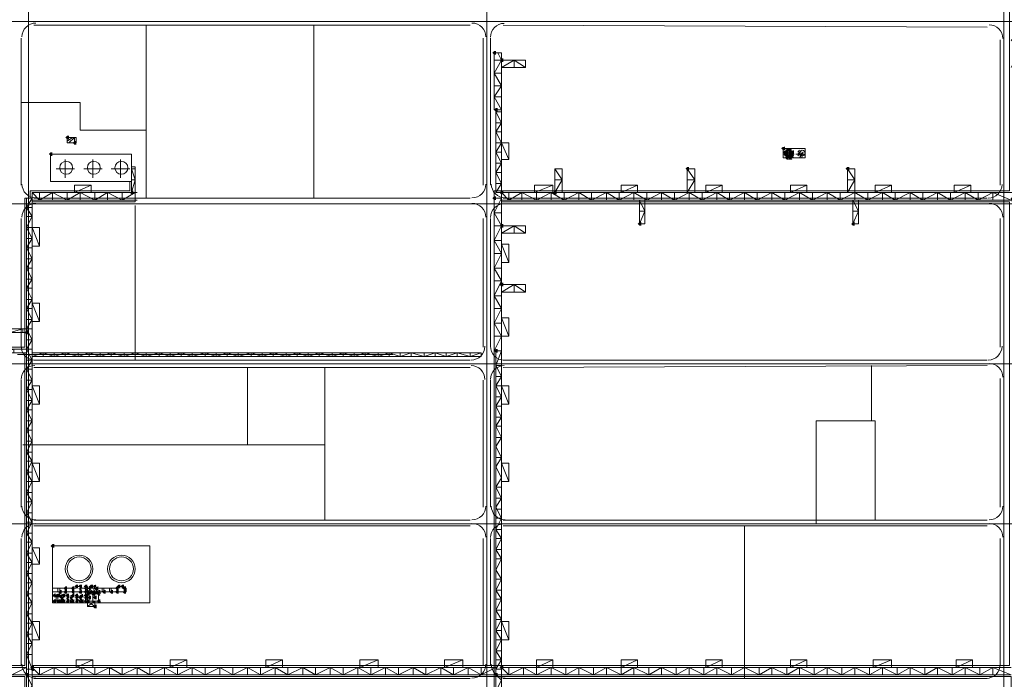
# Model space of a CAD drawing. Header units: millimetres. Extents: x -3176 to 162662, y -36434 to 57907.
# Tile 59 of 155: x 76101 to 81796, y 35957 to 39773. Entities that reach past the tile are written whole.
import ezdxf

# ---------------------------------------------------------------- set-up
doc = ezdxf.new("R2010")
doc.units = ezdxf.units.MM
doc.linetypes.add('1-Sheet - 32170-CIV-6170-DW-2035-015-01 - RZUTY$0$IMPORT-HIDDENX2 _6_', pattern=[238125000.0, 158750000.0, -79375000.0])
doc.layers.get('0').update_dxf_attribs({"lineweight": 5})
doc.layers.add('1-Sheet - 32170-CIV-6170-DW-2035-015-01 - RZUTY$0$CIV_KEYPLAN', color=8, linetype='Continuous', lineweight=0)
doc.layers.add('1-Sheet - 32170-CIV-6170-DW-2035-015-01 - RZUTY$0$PLAN ORIENTACYJNY _KEY PLAN__dwg _3_', color=8, linetype='Continuous', lineweight=0)

# ---------------------------------------------------------------- blocks, each defined once
blk = doc.blocks.new('1-Sheet - 32170-CIV-6170-DW-2035-015-01 - RZUTY$0$PLAN ORIENTACYJNY _KEY PLAN__dwg_A$Ccfc037ab-730732-A_KEY_PLAN')
at = {"layer": '1-Sheet - 32170-CIV-6170-DW-2035-015-01 - RZUTY$0$CIV_KEYPLAN'}
for points in [[(1672.47, 1418.53), (1672.47, 1420.65), (1671.4, 1420.65), (1670.34, 1419.59), (1671.4, 1418.53)], [(1675.66, 1414.27), (1676.72, 1414.27), (1676.72, 1416.4), (1675.66, 1416.4), (1674.6, 1415.33)], [(1672.47, 1385.53), (1673.53, 1385.53), (1673.53, 1387.66), (1672.47, 1387.66), (1671.4, 1386.59)], [(1425.53, 1369.56), (1425.53, 1371.69), (1424.47, 1371.69), (1423.4, 1370.63), (1424.47, 1369.56)], [(1428.72, 1366.37), (1429.79, 1366.37), (1429.79, 1368.5), (1428.72, 1368.5), (1427.66, 1367.44)], [(1415.95, 1359.98), (1415.95, 1362.11), (1414.89, 1362.11), (1413.82, 1361.05), (1414.89, 1359.98)], [(1838.51, 1363.18), (1839.57, 1363.18), (1839.57, 1365.31), (1838.14, 1364.94), (1837.44, 1364.24)], [(1839.04, 1361.58), (1840.11, 1362.11), (1840.64, 1362.11), (1840.64, 1363.18), (1839.04, 1362.65), (1838.51, 1362.11)], [(1839.57, 1359.98), (1840.64, 1361.05), (1840.11, 1362.11), (1839.04, 1361.58), (1838.51, 1361.05)], [(1841.7, 1363.18), (1841.7, 1364.24), (1840.11, 1363.71), (1839.57, 1363.18), (1841.17, 1363.18)], [(1840.11, 1359.45), (1841.17, 1359.98), (1841.7, 1359.98), (1841.17, 1361.05), (1840.28, 1360.69), (1839.57, 1359.98)], [(1841.7, 1361.05), (1841.17, 1363.18), (1840.64, 1363.18), (1840.64, 1361.05)], [(1842.77, 1362.11), (1842.77, 1364.24), (1841.7, 1364.24), (1841.7, 1362.11)], [(1843.83, 1361.05), (1843.3, 1362.11), (1841.7, 1362.11), (1843.3, 1361.05)], [(1842.77, 1362.11), (1843.83, 1362.11), (1843.3, 1364.24), (1842.77, 1364.24), (1842.77, 1363.18)], [(1843.83, 1359.98), (1844.89, 1359.98), (1844.36, 1361.05), (1843.3, 1360.52)], [(1843.83, 1361.05), (1844.89, 1361.05), (1844.89, 1363.18), (1843.83, 1363.18), (1843.83, 1362.11)], [(1841.7, 1357.86), (1841.17, 1359.98), (1840.11, 1359.45), (1839.57, 1358.92), (1840.64, 1357.86)], [(1843.83, 1358.92), (1843.12, 1360.34), (1843.3, 1360.52), (1842.41, 1360.69), (1841.7, 1359.98), (1843.3, 1358.92)], [(1842.77, 1357.86), (1843.83, 1357.86), (1843.3, 1358.92), (1841.7, 1358.92)], [(1843.83, 1358.92), (1844.89, 1358.92), (1844.36, 1359.98), (1842.77, 1359.98)], [(1784.23, 1351.47), (1784.23, 1353.6), (1783.16, 1353.6), (1782.1, 1352.53), (1783.16, 1351.47)], [(1875.76, 1351.47), (1876.83, 1351.47), (1876.83, 1353.6), (1875.76, 1353.6), (1874.7, 1352.53)], [(1462.78, 1337.63), (1462.78, 1339.76), (1461.72, 1339.76), (1460.66, 1338.7), (1461.72, 1337.63)], [(1676.72, 1337.63), (1676.72, 1339.76), (1675.66, 1339.76), (1674.6, 1338.7), (1675.66, 1337.63)], [(1707.59, 1337.63), (1707.59, 1339.76), (1706.53, 1339.76), (1705.46, 1338.7), (1706.53, 1337.63)], [(1672.47, 1334.44), (1672.47, 1336.57), (1671.4, 1336.57), (1670.34, 1335.5), (1671.4, 1334.44)], [(1755.49, 1319.54), (1756.55, 1319.54), (1756.55, 1321.67), (1755.49, 1321.67), (1754.42, 1320.6)], [(1880.02, 1319.54), (1880.02, 1321.67), (1878.95, 1321.67), (1877.89, 1320.6), (1878.95, 1319.54)], [(1675.66, 1318.47), (1676.72, 1318.47), (1676.72, 1320.6), (1675.66, 1320.6), (1674.6, 1319.54)], [(1676.72, 1284.41), (1676.72, 1286.54), (1675.66, 1286.54), (1674.6, 1285.48), (1675.66, 1284.41)], [(1401.05, 1256.74), (1402.12, 1256.74), (1402.12, 1258.87), (1401.05, 1258.87), (1399.99, 1257.8)], [(1672.47, 1246.1), (1673.53, 1246.1), (1673.53, 1248.23), (1672.47, 1248.23), (1671.4, 1247.16)], [(1415.95, 1133.27), (1417.02, 1133.27), (1417.02, 1135.4), (1415.95, 1135.4), (1414.89, 1134.34)], [(1423.4, 1108.79), (1424.47, 1108.79), (1424.47, 1110.92), (1423.4, 1110.92), (1422.34, 1109.86)], [(1427.66, 1108.79), (1428.72, 1108.79), (1428.72, 1110.92), (1427.66, 1110.92), (1426.6, 1109.86)], [(1430.85, 1109.86), (1430.85, 1111.99), (1429.79, 1111.99), (1428.72, 1110.92), (1429.79, 1109.86)], [(1432.98, 1109.86), (1432.98, 1111.99), (1431.92, 1111.99), (1430.85, 1110.92), (1432.45, 1109.86)], [(1435.11, 1109.86), (1436.18, 1109.86), (1436.18, 1111.99), (1435.11, 1111.99), (1434.05, 1110.92), (1434.58, 1110.39)], [(1438.3, 1108.79), (1437.95, 1110.21), (1437.24, 1110.92), (1436.53, 1109.5), (1437.77, 1108.79)], [(1439.37, 1109.86), (1439.37, 1111.99), (1438.3, 1111.99), (1437.24, 1110.92), (1438.3, 1109.86)], [(1440.43, 1109.86), (1441.5, 1110.92), (1440.97, 1111.99), (1440.08, 1111.63), (1439.37, 1110.92), (1439.9, 1110.39)], [(1442.03, 1108.79), (1442.56, 1108.79), (1442.56, 1110.92), (1441.14, 1110.57), (1440.79, 1109.5), (1441.5, 1108.79)], [(1454.27, 1108.79), (1454.21, 1110.92), (1453.21, 1110.92), (1452.14, 1109.86), (1453.21, 1108.79), (1454.21, 1108.79)], [(1454.27, 1109.86), (1455.33, 1109.86), (1455.33, 1111.99), (1454.21, 1111.93), (1453.21, 1110.92), (1454.27, 1110.92)], [(1456.4, 1109.86), (1457.46, 1110.92), (1457.46, 1111.99), (1456.4, 1111.99), (1455.33, 1110.92)], [(1458.53, 1108.79), (1458.53, 1110.92), (1457.46, 1110.92), (1456.4, 1109.86), (1457.46, 1108.79)], [(1418.08, 1104.53), (1417.02, 1105.6), (1418.08, 1106.66), (1417.02, 1106.66), (1415.95, 1105.6), (1417.02, 1104.53)], [(1418.08, 1104.53), (1419.15, 1104.53), (1419.15, 1106.66), (1417.55, 1106.13), (1417.37, 1105.24)], [(1420.21, 1104.53), (1420.21, 1106.66), (1419.15, 1106.66), (1419.15, 1104.53)], [(1421.27, 1106.66), (1421.27, 1108.79), (1420.21, 1108.79), (1419.5, 1107.37), (1420.21, 1106.66)], [(1420.74, 1105.07), (1422.34, 1106.66), (1420.74, 1106.13), (1420.21, 1105.6)], [(1421.81, 1103.47), (1422.34, 1103.47), (1422.34, 1104.53), (1420.92, 1105.24), (1420.21, 1104.53), (1421.27, 1103.47)], [(1422.34, 1104.53), (1423.4, 1104.53), (1423.4, 1106.66), (1422.34, 1106.66), (1421.27, 1105.6)], [(1424.47, 1106.66), (1424.47, 1108.79), (1423.4, 1108.79), (1422.34, 1107.73), (1423.4, 1106.66)], [(1424.47, 1104.53), (1425.53, 1104.53), (1425.53, 1106.66), (1424.47, 1106.66), (1423.4, 1105.6), (1424.11, 1104.89)], [(1427.66, 1103.47), (1427.31, 1104.89), (1426.6, 1105.6), (1425.89, 1104.18), (1426.6, 1103.47)], [(1428.72, 1106.66), (1428.72, 1108.79), (1427.66, 1108.79), (1426.6, 1107.73), (1427.87, 1106.66)], [(1428.72, 1104.53), (1428.72, 1106.66), (1427.66, 1106.66), (1426.6, 1105.6), (1427.87, 1104.53)], [(1429.79, 1104.53), (1430.85, 1104.53), (1430.85, 1106.66), (1429.79, 1106.66), (1428.72, 1105.6), (1429.26, 1105.07)], [(1432.98, 1108.79), (1432.45, 1109.86), (1430.85, 1109.86), (1431.92, 1108.79)], [(1432.98, 1103.47), (1432.63, 1104.89), (1431.92, 1105.6), (1430.85, 1104.53), (1431.92, 1103.47)], [(1431.92, 1106.66), (1432.98, 1106.66), (1432.98, 1108.79), (1431.56, 1108.44), (1431.21, 1107.37)], [(1432.98, 1104.53), (1434.05, 1104.53), (1433.51, 1106.66), (1432.45, 1106.13), (1431.92, 1105.6), (1432.63, 1104.89)], [(1435.11, 1108.79), (1436.18, 1108.79), (1435.64, 1109.86), (1434.05, 1109.86), (1434.76, 1109.15)], [(1435.11, 1106.66), (1435.47, 1107.37), (1435.11, 1107.73), (1436.18, 1108.79), (1435.11, 1108.79), (1434.05, 1107.73)], [(1435.64, 1104.53), (1436.18, 1104.53), (1435.82, 1105.95), (1435.11, 1106.66), (1434.05, 1105.6), (1435.11, 1104.53)], [(1436.18, 1105.6), (1437.24, 1105.6), (1436.71, 1106.66), (1435.11, 1106.66), (1435.82, 1105.95)], [(1436.18, 1106.66), (1437.24, 1106.66), (1437.24, 1108.79), (1435.64, 1108.26), (1435.47, 1107.37), (1435.64, 1107.2)], [(1438.3, 1103.47), (1438.3, 1105.6), (1436.71, 1105.07), (1436.53, 1104.18), (1437.24, 1103.47)], [(1438.3, 1106.66), (1438.84, 1107.2), (1438.66, 1108.08), (1439.37, 1108.79), (1437.77, 1108.26), (1437.59, 1107.37)], [(1439.9, 1106.66), (1440.43, 1106.66), (1440.43, 1108.79), (1438.84, 1108.26), (1438.3, 1107.73), (1439.37, 1106.66)], [(1439.37, 1105.6), (1440.43, 1105.6), (1439.9, 1106.66), (1438.3, 1106.66), (1439.01, 1105.95)], [(1441.5, 1108.79), (1439.9, 1110.39), (1439.37, 1109.86), (1440.97, 1108.79)], [(1440.43, 1108.79), (1439.9, 1109.32), (1439.37, 1108.79)], [(1440.43, 1103.47), (1441.5, 1103.47), (1441.5, 1105.6), (1439.9, 1105.07), (1439.37, 1104.53)], [(1442.56, 1106.66), (1442.56, 1108.79), (1440.97, 1108.26), (1440.79, 1107.37), (1441.5, 1106.66)], [(1443.09, 1105.6), (1443.63, 1105.6), (1443.09, 1106.66), (1441.5, 1106.66), (1442.56, 1105.6)], [(1443.63, 1106.66), (1443.63, 1108.79), (1442.56, 1108.79), (1443.09, 1106.66)], [(1445.75, 1106.66), (1446.82, 1106.66), (1446.82, 1108.79), (1445.75, 1108.79), (1444.69, 1107.73)], [(1450.01, 1106.66), (1451.08, 1106.66), (1451.08, 1108.79), (1450.01, 1108.79), (1448.95, 1107.73)], [(1454.21, 1106.66), (1454.27, 1106.66), (1454.21, 1108.79), (1453.21, 1108.79), (1452.14, 1107.73), (1453.21, 1106.66)], [(1457.46, 1106.66), (1458.53, 1106.66), (1458.53, 1108.79), (1457.46, 1108.79), (1456.75, 1107.37)], [(1417.02, 1101.34), (1418.08, 1101.34), (1418.08, 1103.47), (1417.02, 1103.47), (1415.95, 1102.41)], [(1419.15, 1101.34), (1420.21, 1101.34), (1420.21, 1103.47), (1418.61, 1102.94), (1418.08, 1102.41)], [(1421.27, 1101.34), (1422.34, 1101.34), (1421.27, 1102.41), (1422.34, 1103.47), (1420.74, 1102.94), (1420.21, 1102.41)], [(1422.34, 1101.34), (1423.4, 1101.34), (1423.4, 1103.47), (1421.81, 1102.94), (1421.63, 1102.05)], [(1424.47, 1103.47), (1425.53, 1103.47), (1425, 1104.53), (1423.76, 1104.18), (1424.11, 1103.83)], [(1424.47, 1101.34), (1425.53, 1101.34), (1425.53, 1103.47), (1424.47, 1103.47), (1423.76, 1102.05)], [(1427.66, 1101.34), (1426.6, 1102.41), (1427.66, 1103.47), (1426.06, 1102.94), (1425.53, 1102.41), (1426.6, 1101.34)], [(1428.72, 1101.34), (1428.72, 1103.47), (1427.13, 1102.94), (1426.95, 1102.05), (1427.87, 1101.34)], [(1430.85, 1103.47), (1430.32, 1104.53), (1428.72, 1104.53), (1429.79, 1103.47)], [(1430.85, 1101.34), (1430.85, 1103.47), (1429.79, 1103.47), (1429.08, 1102.05), (1429.79, 1101.34)], [(1432.98, 1101.34), (1431.92, 1102.41), (1432.98, 1103.47), (1431.39, 1102.94), (1430.85, 1102.41), (1431.92, 1101.34)], [(1434.05, 1101.34), (1434.05, 1103.47), (1432.45, 1102.94), (1432.27, 1102.05), (1432.98, 1101.34)], [(1436.18, 1103.47), (1435.64, 1104.53), (1434.05, 1104.53), (1435.11, 1103.47)], [(1436.18, 1101.34), (1435.11, 1102.41), (1436.18, 1103.47), (1434.58, 1102.94), (1434.05, 1102.41), (1435.11, 1101.34)], [(1437.24, 1101.34), (1437.24, 1103.47), (1435.64, 1102.94), (1435.47, 1102.05), (1436.18, 1101.34)], [(1440.43, 1098.15), (1441.5, 1098.15), (1441.5, 1100.28), (1440.43, 1100.28), (1439.37, 1099.21)], [(1443.63, 1101.34), (1443.63, 1103.47), (1442.56, 1103.47), (1441.5, 1102.41), (1442.56, 1101.34)], [(1403.71, 1063.56), (1404.78, 1064.09), (1405.31, 1064.09), (1405.31, 1065.15), (1404.24, 1065.15), (1403.18, 1064.09)], [(1675.66, 1063.02), (1676.72, 1063.02), (1676.72, 1065.15), (1675.66, 1065.15), (1674.6, 1064.09)], [(1402.12, 1058.77), (1402.12, 1060.9), (1401.05, 1060.9), (1399.99, 1059.83), (1401.05, 1058.77)], [(1404.24, 1061.96), (1405.31, 1061.96), (1404.78, 1064.09), (1403.71, 1063.56), (1403.18, 1063.02), (1403.89, 1062.31)], [(1672.47, 1058.77), (1673.53, 1058.77), (1673.53, 1060.9), (1672.47, 1060.9), (1671.4, 1059.83)]]:
    blk.add_hatch(color=256, dxfattribs=at).paths.add_polyline_path(points)
h = blk.add_hatch(color=256, dxfattribs=at)
h.paths.add_polyline_path([(1841.7, 1358.92), (1842.23, 1359.45), (1841.7, 1359.98)])
h.paths.add_polyline_path([(1841.7, 1357.86), (1842.77, 1357.86), (1841.7, 1358.92)])
h = blk.add_hatch(color=256, dxfattribs=at)
h.paths.add_polyline_path([(1420.21, 1104.53), (1420.74, 1105.07), (1420.21, 1105.6)])
h.paths.add_polyline_path([(1420.21, 1105.6), (1420.74, 1106.66), (1420.21, 1106.66)])
h = blk.add_hatch(color=256, dxfattribs=at)
h.paths.add_polyline_path([(1438.3, 1106.66), (1437.24, 1107.73), (1437.24, 1106.66)])
h.paths.add_polyline_path([(1437.24, 1107.73), (1437.77, 1108.79), (1437.24, 1108.79)])
h = blk.add_hatch(color=256, dxfattribs=at)
h.paths.add_polyline_path([(1440.43, 1107.73), (1440.97, 1108.79), (1440.43, 1108.79)])
h.paths.add_polyline_path([(1440.43, 1106.66), (1441.5, 1106.66), (1440.43, 1107.73)])
h = blk.add_hatch(color=256, dxfattribs=at)
h.paths.add_polyline_path([(1420.21, 1102.41), (1421.27, 1103.47), (1420.21, 1103.47)])
h.paths.add_polyline_path([(1421.27, 1101.34), (1420.21, 1102.41), (1420.21, 1101.34)])
for p, q in [((1402.12, 1470.68), (1402.12, 875.69)), ((1405.31, 1435.56), (1657.57, 1435.56)), ((1470.24, 1435.56), (1470.24, 1335.5)), ((1567.09, 1435.56), (1567.09, 1335.5)), ((1676.72, 1435.56), (1956.65, 1434.49)), ((1397.86, 1342.95), (1397.86, 1428.1)), ((1665.02, 1428.1), (1665.02, 1342.95)), ((1669.27, 1428.1), (1669.27, 1342.95)), ((1964.1, 1427.04), (1964.1, 1342.95)), ((1683.11, 1415.33), (1689.5, 1411.07)), ((1424.47, 1368.5), (1427.66, 1370.63)), ((1838.51, 1361.05), (1844.89, 1361.05)), ((1839.57, 1361.05), (1841.7, 1363.18)), ((1839.57, 1359.98), (1842.77, 1363.18)), ((1840.64, 1359.98), (1842.77, 1362.11)), ((1841.7, 1358.92), (1843.83, 1361.05)), ((1845.96, 1361.05), (1851.28, 1361.05)), ((1847.02, 1362.11), (1848.09, 1363.18)), ((1849.15, 1358.92), (1850.22, 1361.05)), ((1423.4, 1347.21), (1423.4, 1357.86)), ((1439.37, 1347.21), (1439.37, 1357.86)), ((1455.33, 1347.21), (1455.33, 1357.86)), ((1418.08, 1352.53), (1428.72, 1352.53)), ((1434.05, 1352.53), (1444.69, 1352.53)), ((1450.01, 1352.53), (1460.66, 1352.53)), ((1880.02, 1346.15), (1875.76, 1352.53)), ((1461.72, 1346.15), (1463.85, 1346.15)), ((1710.78, 1346.15), (1706.53, 1346.15)), ((1787.42, 1346.15), (1783.16, 1346.15)), ((1456.4, 1334.44), (1463.85, 1338.7)), ((1935.37, 1334.44), (1927.92, 1338.7)), ((1401.05, 1335.5), (1401.05, 906.56)), ((1404.24, 1334.44), (1464.91, 1334.44)), ((1405.31, 1335.5), (1657.57, 1335.5)), ((1676.72, 1335.5), (1956.65, 1335.5)), ((1463.85, 1331.25), (1463.85, 1241.84)), ((1671.4, 1326.99), (1675.66, 1326.99)), ((1758.68, 1328.05), (1755.49, 1328.05)), ((1882.15, 1328.05), (1878.95, 1320.6)), ((1397.86, 1249.29), (1397.86, 1323.8)), ((1665.02, 1323.8), (1665.02, 1249.29)), ((1669.27, 1323.8), (1669.27, 1249.29)), ((1964.1, 1323.8), (1964.1, 1249.29)), ((1683.11, 1319.54), (1683.11, 1315.28)), ((1671.4, 1311.02), (1675.66, 1311.02)), ((1671.4, 1295.06), (1675.66, 1295.06)), ((1683.11, 1285.48), (1683.11, 1281.22)), ((1671.4, 1279.09), (1675.66, 1279.09)), ((1671.4, 1263.13), (1675.66, 1263.13)), ((1679.92, 1255.68), (1671.4, 1255.68)), ((1404.24, 1248.23), (1387.21, 1248.23)), ((1612.86, 1245.03), (1395.73, 1245.03)), ((1663.95, 1246.1), (1404.24, 1246.1)), ((1657.57, 1241.84), (1405.31, 1241.84)), ((1484.07, 1243.97), (1477.69, 1246.1)), ((1496.84, 1243.97), (1490.46, 1246.1)), ((1956.65, 1241.84), (1676.72, 1241.84)), ((1405.31, 1237.58), (1657.57, 1237.58)), ((1528.78, 1237.58), (1528.78, 1192.88)), ((1573.48, 1237.58), (1573.48, 1149.24)), ((1676.72, 1237.58), (1956.65, 1238.65)), ((1889.6, 1206.71), (1889.6, 1238.65)), ((1397.86, 1156.69), (1397.86, 1230.13)), ((1665.02, 1230.13), (1665.02, 1156.69)), ((1669.27, 1230.13), (1669.27, 1156.69)), ((1964.1, 1231.2), (1964.1, 1156.69)), ((1398.92, 1192.88), (1573.48, 1192.88)), ((1408.5, 1171.59), (1401.05, 1171.59)), ((1404.24, 1159.88), (1401.05, 1159.88)), ((1672.47, 1155.62), (1675.66, 1155.62)), ((1675.66, 1150.3), (1672.47, 1150.3)), ((1657.57, 1149.24), (1405.31, 1149.24)), ((1405.31, 1146.05), (1657.57, 1146.05)), ((1956.65, 1149.24), (1676.72, 1149.24)), ((1676.72, 1146.05), (1956.65, 1146.05)), ((1816.16, 1146.05), (1816.16, 1057.7)), ((1672.47, 1143.92), (1675.66, 1143.92)), ((1397.86, 1065.15), (1397.86, 1138.59)), ((1404.24, 1136.47), (1401.05, 1136.47)), ((1665.02, 1138.59), (1665.02, 1065.15)), ((1669.27, 1138.59), (1669.27, 1065.15)), ((1964.1, 1138.59), (1964.1, 1065.15)), ((1672.47, 1132.21), (1675.66, 1132.21)), ((1440.43, 1110.92), (1440.43, 1109.86)), ((1419.15, 1107.73), (1419.15, 1109.86)), ((1420.21, 1107.73), (1420.21, 1109.86)), ((1421.27, 1102.41), (1421.27, 1105.6)), ((1423.4, 1109.86), (1423.4, 1107.73)), ((1427.66, 1109.86), (1427.66, 1107.73)), ((1436.18, 1108.79), (1435.11, 1108.79)), ((1437.24, 1106.66), (1437.24, 1101.34)), ((1439.37, 1107.73), (1439.37, 1101.34)), ((1441.5, 1109.86), (1441.5, 1107.73)), ((1442.56, 1101.34), (1442.56, 1107.73)), ((1444.69, 1107.73), (1444.69, 1109.86)), ((1445.75, 1109.86), (1445.75, 1107.73)), ((1448.95, 1107.73), (1448.95, 1109.86)), ((1450.01, 1107.73), (1450.01, 1109.86)), ((1453.21, 1109.86), (1453.21, 1107.73)), ((1457.46, 1109.86), (1457.46, 1107.73)), ((1672.47, 1108.79), (1675.66, 1108.79)), ((1440.43, 1099.21), (1436.18, 1102.41)), ((1672.47, 1097.08), (1675.66, 1097.08)), ((1672.47, 1085.38), (1675.66, 1085.38)), ((1679.92, 1080.05), (1672.47, 1080.05)), ((1672.47, 1073.67), (1675.66, 1073.67)), ((1408.5, 1059.83), (1408.5, 1064.09)), ((1424.47, 1059.83), (1424.47, 1064.09)), ((1440.43, 1059.83), (1440.43, 1064.09)), ((1456.4, 1059.83), (1456.4, 1064.09)), ((1472.36, 1059.83), (1472.36, 1064.09)), ((1488.33, 1059.83), (1488.33, 1064.09)), ((1504.3, 1059.83), (1504.3, 1064.09)), ((1520.26, 1059.83), (1520.26, 1064.09)), ((1536.23, 1059.83), (1536.23, 1064.09)), ((1552.19, 1059.83), (1552.19, 1064.09)), ((1568.16, 1059.83), (1568.16, 1064.09)), ((1584.12, 1059.83), (1584.12, 1064.09)), ((1600.09, 1059.83), (1600.09, 1064.09)), ((1616.05, 1059.83), (1616.05, 1064.09)), ((1632.02, 1059.83), (1632.02, 1064.09)), ((1647.99, 1059.83), (1647.99, 1064.09)), ((1663.95, 1059.83), (1663.95, 1064.09)), ((1657.57, 1057.7), (1405.31, 1057.7)), ((1956.65, 1057.7), (1676.72, 1057.7))]:
    blk.add_line(p, q, dxfattribs=at)
at = {"layer": '1-Sheet - 32170-CIV-6170-DW-2035-015-01 - RZUTY$0$CIV_KEYPLAN', "flags": 128}
for points in [[(1720.36, 868.24), (1724.62, 865.05), (1671.4, 865.05), (1671.4, 1339.76), (1969.43, 1339.76), (1969.43, 1471.74), (1974.75, 1471.74), (1974.75, 1422.78), (1970.49, 1427.04), (1974.75, 1427.04)], [(1675.66, 1394.04), (1671.4, 1394.04), (1675.66, 1386.59), (1671.4, 1386.59), (1671.4, 1419.59), (1675.66, 1419.59), (1675.66, 868.24)], [(1671.4, 1407.88), (1675.66, 1415.33), (1673.53, 1419.59)], [(1970.49, 1411.07), (1974.75, 1419.59), (1974.75, 1338.7), (1672.47, 1338.7), (1672.47, 1386.59)], [(1683.11, 1411.07), (1683.11, 1415.33), (1675.66, 1411.07), (1689.5, 1411.07), (1689.5, 1415.33), (1671.4, 1415.33)], [(1675.66, 1400.43), (1671.4, 1407.88), (1675.66, 1407.88)], [(1671.4, 1394.04), (1675.66, 1400.43), (1671.4, 1400.43)], [(1397.86, 1390.85), (1431.92, 1390.85), (1431.92, 1374.89), (1470.24, 1374.89)], [(1675.66, 1379.14), (1672.47, 1385.53), (1675.66, 1385.53)], [(1672.47, 1373.82), (1675.66, 1379.14), (1672.47, 1379.14)], [(1675.66, 1367.44), (1672.47, 1373.82), (1675.66, 1373.82)], [(1425.53, 1367.44), (1428.72, 1370.63), (1428.72, 1367.44)], [(1672.47, 1362.11), (1675.66, 1367.44), (1679.92, 1357.86), (1675.66, 1357.86)], [(1679.92, 1357.86), (1679.92, 1367.44), (1672.47, 1367.44)], [(1461.72, 1345.08), (1414.89, 1345.08), (1414.89, 1361.05), (1461.72, 1361.05), (1461.72, 1338.7), (1463.85, 1346.15), (1461.72, 1352.53), (1463.85, 1352.53)], [(1675.66, 1355.73), (1672.47, 1362.11), (1675.66, 1362.11)], [(1843.83, 1362.11), (1840.64, 1358.92), (1840.64, 1359.98), (1839.57, 1359.98), (1839.57, 1362.11), (1840.64, 1362.11), (1840.64, 1363.18), (1842.77, 1363.18), (1842.77, 1362.11), (1843.83, 1362.11), (1843.83, 1359.98), (1842.77, 1359.98), (1842.77, 1358.92)], [(1847.02, 1361.05), (1849.15, 1363.18), (1847.02, 1359.98), (1850.22, 1362.11), (1848.09, 1358.92)], [(1672.47, 1350.41), (1675.66, 1355.73), (1672.47, 1355.73)], [(1461.72, 1353.6), (1463.85, 1353.6), (1463.85, 1333.38), (1404.24, 1333.38)], [(1675.66, 1344.02), (1672.47, 1350.41), (1675.66, 1350.41)], [(1706.53, 1352.53), (1710.78, 1346.15), (1706.53, 1338.7), (1706.53, 1352.53), (1710.78, 1352.53), (1710.78, 1338.7)], [(1783.16, 1352.53), (1787.42, 1346.15), (1783.16, 1338.7), (1783.16, 1352.53), (1787.42, 1352.53), (1787.42, 1338.7)], [(1880.02, 1334.44), (1880.02, 1352.53), (1875.76, 1352.53), (1875.76, 1338.7), (1880.02, 1346.15), (1875.76, 1346.15)], [(1403.18, 1335.5), (1403.18, 1339.76), (1460.66, 1339.76), (1460.66, 1345.08)], [(1672.47, 1338.7), (1675.66, 1344.02), (1672.47, 1344.02)], [(1175.4, 910.82), (1175.4, 906.56), (1404.24, 906.56), (1404.24, 1338.7)], [(1464.91, 1338.7), (1404.24, 1338.7), (1408.5, 1334.44), (1408.5, 1338.7)], [(1408.5, 1334.44), (1415.95, 1338.7), (1415.95, 1334.44)], [(1415.95, 1338.7), (1424.47, 1334.44), (1424.47, 1338.7)], [(1424.47, 1334.44), (1431.92, 1338.7), (1431.92, 1334.44)], [(1438.3, 1338.7), (1438.3, 1342.95), (1428.72, 1342.95), (1428.72, 1338.7), (1438.3, 1342.95)], [(1431.92, 1338.7), (1440.43, 1334.44), (1440.43, 1338.7)], [(1440.43, 1334.44), (1447.88, 1338.7), (1447.88, 1334.44)], [(1447.88, 1338.7), (1456.4, 1334.44), (1456.4, 1338.7)], [(1959.85, 1338.7), (1970.49, 1334.44), (1675.66, 1334.44)], [(1675.66, 1338.7), (1679.92, 1334.44), (1679.92, 1338.7)], [(1679.92, 1334.44), (1687.37, 1338.7), (1687.37, 1334.44)], [(1687.37, 1338.7), (1695.88, 1334.44), (1695.88, 1338.7)], [(1705.46, 1342.95), (1694.82, 1342.95), (1694.82, 1338.7), (1705.46, 1342.95), (1705.46, 1338.7)], [(1695.88, 1334.44), (1704.4, 1338.7), (1704.4, 1334.44)], [(1704.4, 1338.7), (1711.85, 1334.44), (1711.85, 1338.7)], [(1711.85, 1334.44), (1720.36, 1338.7), (1720.36, 1334.44)], [(1720.36, 1338.7), (1727.81, 1334.44), (1727.81, 1338.7)], [(1727.81, 1334.44), (1736.33, 1338.7), (1736.33, 1334.44)], [(1736.33, 1338.7), (1743.78, 1334.44), (1743.78, 1338.7)], [(1743.78, 1334.44), (1752.29, 1338.7), (1752.29, 1334.44)], [(1754.42, 1342.95), (1744.84, 1342.95), (1744.84, 1338.7), (1754.42, 1342.95), (1754.42, 1338.7)], [(1752.29, 1338.7), (1759.75, 1334.44), (1759.75, 1338.7)], [(1759.75, 1334.44), (1768.26, 1338.7), (1768.26, 1334.44)], [(1768.26, 1338.7), (1775.71, 1334.44), (1775.71, 1338.7)], [(1775.71, 1334.44), (1784.23, 1338.7), (1784.23, 1334.44)], [(1784.23, 1338.7), (1791.68, 1334.44), (1791.68, 1338.7)], [(1791.68, 1334.44), (1800.19, 1338.7), (1800.19, 1334.44)], [(1803.38, 1342.95), (1793.81, 1342.95), (1793.81, 1338.7), (1803.38, 1342.95), (1803.38, 1338.7)], [(1800.19, 1338.7), (1807.64, 1334.44), (1807.64, 1338.7)], [(1807.64, 1334.44), (1816.16, 1338.7), (1816.16, 1334.44)], [(1816.16, 1338.7), (1823.61, 1334.44), (1823.61, 1338.7)], [(1823.61, 1334.44), (1832.12, 1338.7), (1832.12, 1334.44)], [(1832.12, 1338.7), (1839.57, 1334.44), (1839.57, 1338.7)], [(1839.57, 1334.44), (1848.09, 1338.7), (1848.09, 1334.44)], [(1852.35, 1342.95), (1842.77, 1342.95), (1842.77, 1338.7), (1852.35, 1342.95), (1852.35, 1338.7)], [(1848.09, 1338.7), (1855.54, 1334.44), (1855.54, 1338.7)], [(1855.54, 1334.44), (1864.05, 1338.7), (1864.05, 1334.44)], [(1864.05, 1338.7), (1871.5, 1334.44), (1871.5, 1338.7)], [(1871.5, 1334.44), (1880.02, 1338.7), (1887.47, 1334.44), (1887.47, 1338.7)], [(1887.47, 1334.44), (1895.98, 1338.7), (1895.98, 1334.44)], [(1901.31, 1342.95), (1891.73, 1342.95), (1891.73, 1338.7), (1901.31, 1342.95), (1901.31, 1338.7)], [(1895.98, 1338.7), (1903.44, 1334.44), (1903.44, 1338.7)], [(1903.44, 1334.44), (1911.95, 1338.7), (1911.95, 1334.44)], [(1911.95, 1338.7), (1919.4, 1334.44), (1919.4, 1338.7)], [(1919.4, 1334.44), (1927.92, 1338.7), (1927.92, 1334.44)], [(1943.88, 1334.44), (1943.88, 1338.7), (1935.37, 1334.44), (1935.37, 1338.7)], [(1947.07, 1342.95), (1937.5, 1342.95), (1937.5, 1338.7), (1947.07, 1342.95), (1947.07, 1338.7)], [(1943.88, 1338.7), (1951.33, 1334.44), (1951.33, 1338.7)], [(1951.33, 1334.44), (1959.85, 1338.7), (1959.85, 1334.44)], [(1388.28, 1257.8), (1388.28, 1249.29), (1399.99, 1249.29), (1399.99, 1335.5), (1404.24, 1335.5), (1401.05, 1330.18)], [(1404.24, 1058.77), (1970.49, 1058.77), (1970.49, 399.92), (1974.75, 399.92), (1974.75, 1335.5), (1970.49, 1335.5), (1974.75, 1322.73)], [(1404.24, 1065.15), (1969.43, 1065.15), (1969.43, 1333.38), (1675.66, 1333.38)], [(1675.66, 1303.57), (1671.4, 1311.02), (1675.66, 1319.54), (1671.4, 1326.99), (1675.66, 1335.5), (1671.4, 1335.5)], [(1758.68, 1334.44), (1758.68, 1320.6), (1755.49, 1320.6), (1755.49, 1334.44), (1758.68, 1328.05), (1755.49, 1320.6)], [(1882.15, 1334.44), (1882.15, 1320.6), (1878.95, 1320.6), (1878.95, 1334.44), (1882.15, 1328.05), (1878.95, 1328.05)], [(1404.24, 1324.86), (1401.05, 1330.18), (1404.24, 1330.18)], [(1404.24, 1312.09), (1401.05, 1318.47), (1404.24, 1324.86), (1401.05, 1324.86)], [(1408.5, 1307.83), (1408.5, 1318.47), (1401.05, 1318.47)], [(1404.24, 1318.47), (1408.5, 1307.83), (1404.24, 1307.83)], [(1689.5, 1315.28), (1683.11, 1319.54), (1675.66, 1315.28), (1689.5, 1315.28), (1689.5, 1319.54), (1671.4, 1319.54)], [(1187.11, 1315.28), (1191.37, 1315.28), (1191.37, 1247.16), (1384.02, 1247.16), (1384.02, 1257.8), (1401.05, 1257.8)], [(1401.05, 1306.77), (1404.24, 1312.09), (1401.05, 1312.09)], [(1404.24, 1300.38), (1401.05, 1306.77), (1404.24, 1306.77)], [(1675.66, 1298.25), (1679.92, 1298.25), (1679.92, 1308.89), (1675.66, 1308.89), (1679.92, 1298.25)], [(1401.05, 1295.06), (1404.24, 1300.38), (1401.05, 1300.38)], [(1675.66, 1287.61), (1671.4, 1295.06), (1675.66, 1303.57), (1671.4, 1303.57)], [(1404.24, 1288.67), (1401.05, 1295.06), (1404.24, 1295.06)], [(1401.05, 1283.35), (1404.24, 1288.67), (1401.05, 1288.67)], [(1675.66, 1271.64), (1671.4, 1279.09), (1675.66, 1287.61), (1671.4, 1287.61)], [(1404.24, 1276.96), (1401.05, 1283.35), (1404.24, 1283.35)], [(1689.5, 1281.22), (1683.11, 1285.48), (1675.66, 1281.22), (1689.5, 1281.22), (1689.5, 1285.48), (1675.66, 1285.48)], [(1401.05, 1271.64), (1404.24, 1276.96), (1401.05, 1276.96)], [(1404.24, 1265.26), (1401.05, 1271.64), (1404.24, 1271.64)], [(1408.5, 1264.19), (1408.5, 1274.83), (1404.24, 1274.83), (1408.5, 1264.19), (1404.24, 1264.19)], [(1672.47, 1238.65), (1675.66, 1247.16), (1671.4, 1247.16), (1675.66, 1255.68), (1671.4, 1263.13), (1675.66, 1271.64), (1671.4, 1271.64)], [(1404.24, 1253.55), (1401.05, 1259.93), (1404.24, 1265.26), (1401.05, 1265.26)], [(1391.47, 1259.93), (1391.47, 1257.8), (1385.09, 1259.93), (1404.24, 1259.93)], [(1391.47, 1257.8), (1398.92, 1259.93), (1398.92, 1257.8)], [(1404.24, 1241.84), (1401.05, 1248.23), (1404.24, 1253.55), (1401.05, 1253.55)], [(1401.05, 1246.1), (1387.21, 1246.1), (1393.6, 1248.23), (1393.6, 1246.1)], [(1680.98, 868.24), (1680.98, 865.05), (1676.72, 868.24), (1672.47, 865.05), (1672.47, 1247.16)], [(1184.98, 911.88), (1184.98, 1187.56), (1189.24, 1187.56), (1189.24, 1065.15), (1399.99, 1065.15), (1399.99, 1246.1)], [(1401.05, 1236.52), (1404.24, 1241.84), (1401.05, 1241.84)], [(1657.57, 1243.97), (1663.95, 1246.1), (1663.95, 1243.97), (1404.24, 1243.97), (1410.63, 1246.1), (1410.63, 1243.97)], [(1417.02, 1246.1), (1417.02, 1243.97), (1410.63, 1246.1)], [(1417.02, 1243.97), (1423.4, 1246.1), (1423.4, 1243.97)], [(1430.85, 1246.1), (1430.85, 1243.97), (1423.4, 1246.1)], [(1430.85, 1243.97), (1437.24, 1246.1), (1437.24, 1243.97)], [(1443.63, 1246.1), (1443.63, 1243.97), (1437.24, 1246.1)], [(1443.63, 1243.97), (1450.01, 1246.1), (1450.01, 1243.97)], [(1457.46, 1246.1), (1457.46, 1243.97), (1450.01, 1246.1)], [(1470.24, 1246.1), (1470.24, 1243.97), (1463.85, 1246.1), (1457.46, 1243.97)], [(1470.24, 1243.97), (1477.69, 1246.1), (1477.69, 1243.97)], [(1490.46, 1243.97), (1490.46, 1246.1), (1484.07, 1243.97), (1484.07, 1246.1)], [(1496.84, 1246.1), (1496.84, 1243.97), (1504.3, 1246.1), (1504.3, 1243.97)], [(1510.68, 1246.1), (1510.68, 1243.97), (1504.3, 1246.1)], [(1510.68, 1243.97), (1517.07, 1246.1), (1517.07, 1243.97)], [(1523.45, 1246.1), (1523.45, 1243.97), (1517.07, 1246.1)], [(1523.45, 1243.97), (1530.9, 1246.1), (1530.9, 1243.97)], [(1537.29, 1246.1), (1537.29, 1243.97), (1530.9, 1246.1)], [(1537.29, 1243.97), (1543.68, 1246.1), (1543.68, 1243.97)], [(1551.13, 1246.1), (1551.13, 1243.97), (1543.68, 1246.1)], [(1551.13, 1243.97), (1557.51, 1246.1), (1557.51, 1243.97)], [(1563.9, 1246.1), (1563.9, 1243.97), (1557.51, 1246.1)], [(1563.9, 1243.97), (1570.29, 1246.1), (1570.29, 1243.97)], [(1577.74, 1246.1), (1577.74, 1243.97), (1570.29, 1246.1)], [(1577.74, 1243.97), (1584.12, 1246.1), (1584.12, 1243.97)], [(1590.51, 1246.1), (1590.51, 1243.97), (1584.12, 1246.1)], [(1590.51, 1243.97), (1596.9, 1246.1), (1596.9, 1243.97)], [(1604.35, 1246.1), (1604.35, 1243.97), (1596.9, 1246.1)], [(1604.35, 1243.97), (1610.73, 1246.1), (1610.73, 1243.97)], [(1617.12, 1246.1), (1617.12, 1243.97), (1610.73, 1246.1)], [(1617.12, 1243.97), (1623.51, 1246.1), (1623.51, 1243.97)], [(1630.96, 1246.1), (1630.96, 1243.97), (1623.51, 1246.1)], [(1630.96, 1243.97), (1637.34, 1246.1), (1637.34, 1243.97)], [(1643.73, 1246.1), (1643.73, 1243.97), (1637.34, 1246.1)], [(1643.73, 1243.97), (1650.11, 1246.1), (1650.11, 1243.97)], [(1657.57, 1246.1), (1657.57, 1243.97), (1650.11, 1246.1)], [(1404.24, 1230.13), (1401.05, 1236.52), (1404.24, 1236.52)], [(1675.66, 1232.26), (1672.47, 1238.65), (1675.66, 1238.65)], [(1401.05, 1224.81), (1404.24, 1230.13), (1401.05, 1230.13)], [(1675.66, 1220.55), (1672.47, 1226.94), (1675.66, 1232.26), (1672.47, 1232.26)], [(1404.24, 1218.42), (1401.05, 1224.81), (1404.24, 1224.81)], [(1408.5, 1216.29), (1408.5, 1226.94), (1404.24, 1226.94), (1408.5, 1216.29), (1404.24, 1216.29)], [(1679.92, 1216.29), (1679.92, 1226.94), (1672.47, 1226.94)], [(1675.66, 1216.29), (1679.92, 1216.29), (1675.66, 1226.94)], [(1672.47, 1215.23), (1675.66, 1220.55), (1672.47, 1220.55)], [(1401.05, 1213.1), (1404.24, 1218.42), (1401.05, 1218.42)], [(1404.24, 1206.71), (1401.05, 1213.1), (1404.24, 1213.1)], [(1675.66, 1208.84), (1672.47, 1215.23), (1675.66, 1215.23)], [(1672.47, 1203.52), (1675.66, 1208.84), (1672.47, 1208.84)], [(1401.05, 1201.39), (1404.24, 1206.71), (1401.05, 1206.71)], [(1675.66, 1197.14), (1672.47, 1203.52), (1675.66, 1203.52)], [(1857.67, 1147.11), (1857.67, 1206.71), (1891.73, 1206.71), (1891.73, 1149.24)], [(1404.24, 1195.01), (1401.05, 1201.39), (1404.24, 1201.39)], [(1675.66, 1185.43), (1672.47, 1191.81), (1675.66, 1197.14), (1672.47, 1197.14)], [(1401.05, 1188.62), (1404.24, 1195.01), (1401.05, 1195.01)], [(1404.24, 1183.3), (1401.05, 1188.62), (1404.24, 1188.62)], [(1672.47, 1168.4), (1675.66, 1173.72), (1672.47, 1180.11), (1675.66, 1185.43), (1672.47, 1185.43)], [(1401.05, 1176.91), (1404.24, 1183.3), (1401.05, 1183.3)], [(1675.66, 1171.59), (1679.92, 1171.59), (1679.92, 1182.23), (1675.66, 1182.23), (1679.92, 1171.59)], [(1401.05, 1165.2), (1404.24, 1171.59), (1401.05, 1176.91), (1404.24, 1176.91)], [(1675.66, 1162.01), (1672.47, 1168.4), (1675.66, 1168.4)], [(1401.05, 1153.5), (1404.24, 1159.88), (1401.05, 1165.2), (1404.24, 1165.2)], [(1675.66, 1138.59), (1672.47, 1143.92), (1675.66, 1150.3), (1672.47, 1156.69), (1675.66, 1162.01), (1672.47, 1162.01)], [(1404.24, 1148.17), (1401.05, 1153.5), (1404.24, 1153.5)], [(1401.05, 1141.79), (1404.24, 1148.17), (1401.05, 1148.17)], [(1401.05, 1130.08), (1404.24, 1136.47), (1401.05, 1141.79), (1404.24, 1141.79)], [(1408.5, 1123.69), (1408.5, 1133.27), (1404.24, 1133.27), (1408.5, 1123.69), (1404.24, 1123.69)], [(1675.66, 1126.89), (1672.47, 1132.21), (1675.66, 1138.59), (1672.47, 1138.59)], [(1404.24, 1124.76), (1401.05, 1130.08), (1404.24, 1130.08)], [(1401.05, 1118.37), (1404.24, 1124.76), (1401.05, 1124.76)], [(1675.66, 1115.18), (1672.47, 1120.5), (1675.66, 1126.89), (1672.47, 1126.89)], [(1404.24, 1113.05), (1401.05, 1118.37), (1404.24, 1118.37)], [(1401.05, 1106.66), (1404.24, 1113.05), (1401.05, 1113.05)], [(1415.95, 1109.86), (1429.79, 1109.86), (1429.79, 1110.92), (1431.92, 1110.92), (1431.92, 1107.73)], [(1415.95, 1107.73), (1458.53, 1107.73), (1458.53, 1109.86), (1456.4, 1109.86), (1456.4, 1110.92), (1454.27, 1110.92), (1454.27, 1109.86), (1431.92, 1109.86)], [(1436.18, 1099.21), (1440.43, 1102.41), (1440.43, 1099.21), (1436.18, 1099.21), (1436.18, 1110.92), (1435.11, 1110.92), (1435.11, 1106.66), (1443.63, 1106.66), (1443.63, 1107.73)], [(1438.3, 1109.86), (1438.3, 1110.92), (1437.24, 1110.92), (1437.24, 1109.86)], [(1675.66, 1103.47), (1672.47, 1108.79), (1675.66, 1115.18), (1672.47, 1115.18)], [(1404.24, 1101.34), (1401.05, 1106.66), (1404.24, 1106.66)], [(1415.95, 1102.41), (1418.08, 1102.41), (1418.08, 1105.6), (1415.95, 1105.6)], [(1421.27, 1104.53), (1422.34, 1104.53), (1422.34, 1105.6), (1419.15, 1105.6), (1419.15, 1102.41), (1422.34, 1102.41), (1422.34, 1103.47), (1421.27, 1103.47)], [(1436.18, 1105.6), (1435.11, 1105.6), (1435.11, 1104.53), (1437.24, 1104.53)], [(1438.3, 1107.73), (1438.3, 1108.79), (1437.24, 1108.79), (1437.24, 1107.73)], [(1440.43, 1108.79), (1440.43, 1104.53), (1439.37, 1104.53)], [(1401.05, 1094.96), (1404.24, 1101.34), (1401.05, 1101.34)], [(1436.18, 1103.47), (1435.11, 1103.47), (1435.11, 1101.34)], [(1443.63, 1101.34), (1443.63, 1102.41), (1435.11, 1102.41)], [(1675.66, 1091.76), (1672.47, 1097.08), (1675.66, 1103.47), (1672.47, 1103.47)], [(1404.24, 1089.63), (1401.05, 1094.96), (1404.24, 1094.96)], [(1401.05, 1083.25), (1404.24, 1089.63), (1401.05, 1089.63)], [(1408.5, 1080.05), (1408.5, 1090.7), (1404.24, 1090.7), (1408.5, 1080.05), (1404.24, 1080.05)], [(1675.66, 1068.35), (1672.47, 1073.67), (1675.66, 1080.05), (1672.47, 1085.38), (1675.66, 1091.76), (1672.47, 1091.76)], [(1404.24, 1077.93), (1401.05, 1083.25), (1404.24, 1083.25)], [(1401.05, 1071.54), (1404.24, 1077.93), (1401.05, 1077.93)], [(1401.05, 1063.02), (1404.24, 1063.02), (1401.05, 1071.54), (1404.24, 1071.54)], [(1439.37, 1064.09), (1439.37, 1068.35), (1429.79, 1068.35), (1429.79, 1064.09), (1439.37, 1068.35)], [(1493.65, 1064.09), (1493.65, 1068.35), (1484.07, 1068.35), (1484.07, 1064.09), (1493.65, 1068.35)], [(1549, 1064.09), (1549, 1068.35), (1539.42, 1068.35), (1539.42, 1064.09), (1549, 1068.35)], [(1604.35, 1064.09), (1604.35, 1068.35), (1593.7, 1068.35), (1593.7, 1064.09), (1604.35, 1068.35)], [(1653.31, 1064.09), (1653.31, 1068.35), (1642.66, 1068.35), (1642.66, 1064.09), (1653.31, 1068.35)], [(1675.66, 1063.02), (1672.47, 1063.02), (1675.66, 1068.35), (1672.47, 1068.35)], [(1695.88, 1064.09), (1705.46, 1068.35), (1705.46, 1064.09)], [(1705.46, 1068.35), (1695.88, 1068.35), (1695.88, 1059.83)], [(1744.84, 1064.09), (1754.42, 1068.35), (1754.42, 1064.09)], [(1754.42, 1068.35), (1744.84, 1068.35), (1744.84, 1059.83)], [(1803.38, 1068.35), (1793.81, 1068.35), (1793.81, 1064.09), (1803.38, 1068.35), (1803.38, 1064.09)], [(1852.35, 1064.09), (1852.35, 1068.35), (1842.77, 1068.35), (1842.77, 1064.09), (1852.35, 1068.35)], [(1901.31, 1064.09), (1901.31, 1068.35), (1890.66, 1068.35), (1890.66, 1064.09), (1901.31, 1068.35)], [(1948.14, 1064.09), (1948.14, 1068.35), (1938.56, 1068.35), (1938.56, 1064.09), (1948.14, 1068.35)], [(1959.85, 1064.09), (1970.49, 1059.83), (1179.66, 1059.83), (1179.66, 1064.09), (1401.05, 1064.09), (1392.54, 1059.83)], [(1404.24, 1041.74), (1401.05, 1048.12), (1404.24, 1053.44), (1401.05, 1059.83)], [(1656.5, 1064.09), (1663.95, 1059.83), (1672.47, 1064.09), (1404.24, 1064.09), (1408.5, 1059.83), (1417.02, 1064.09), (1417.02, 1059.83)], [(1417.02, 1064.09), (1424.47, 1059.83), (1432.98, 1064.09), (1432.98, 1059.83)], [(1432.98, 1064.09), (1440.43, 1059.83), (1448.95, 1064.09), (1448.95, 1059.83)], [(1448.95, 1064.09), (1456.4, 1059.83), (1464.91, 1064.09), (1464.91, 1059.83)], [(1464.91, 1064.09), (1472.36, 1059.83), (1480.88, 1064.09)], [(1480.88, 1059.83), (1480.88, 1064.09), (1488.33, 1059.83), (1496.84, 1064.09), (1496.84, 1059.83)], [(1496.84, 1064.09), (1504.3, 1059.83), (1512.81, 1064.09), (1512.81, 1059.83)], [(1512.81, 1064.09), (1520.26, 1059.83), (1528.78, 1064.09), (1528.78, 1059.83)], [(1528.78, 1064.09), (1536.23, 1059.83), (1544.74, 1064.09), (1544.74, 1059.83)], [(1544.74, 1064.09), (1552.19, 1059.83), (1560.71, 1064.09), (1560.71, 1059.83)], [(1560.71, 1064.09), (1568.16, 1059.83), (1576.67, 1064.09), (1576.67, 1059.83)], [(1576.67, 1064.09), (1584.12, 1059.83), (1592.64, 1064.09), (1592.64, 1059.83)], [(1592.64, 1064.09), (1600.09, 1059.83), (1608.6, 1064.09), (1608.6, 1059.83)], [(1608.6, 1064.09), (1616.05, 1059.83), (1624.57, 1064.09), (1624.57, 1059.83)], [(1624.57, 1064.09), (1632.02, 1059.83), (1640.54, 1064.09), (1640.54, 1059.83)], [(1640.54, 1064.09), (1647.99, 1059.83), (1656.5, 1064.09), (1656.5, 1059.83)], [(1672.47, 980), (1675.66, 985.32), (1672.47, 991.71), (1675.66, 997.03), (1672.47, 1003.42), (1675.66, 1008.74), (1672.47, 1015.13), (1675.66, 1020.45), (1672.47, 1026.84), (1675.66, 1033.22), (1672.47, 1038.54), (1675.66, 1044.93), (1672.47, 1050.25), (1675.66, 1056.64), (1672.47, 1059.83)], [(1679.92, 1064.09), (1679.92, 1059.83), (1675.66, 1064.09), (1970.49, 1064.09)], [(1679.92, 1059.83), (1688.43, 1064.09), (1688.43, 1059.83)], [(1688.43, 1064.09), (1695.88, 1059.83), (1704.4, 1064.09), (1704.4, 1059.83)], [(1704.4, 1064.09), (1712.91, 1059.83), (1712.91, 1064.09)], [(1712.91, 1059.83), (1720.36, 1064.09), (1720.36, 1059.83)], [(1720.36, 1064.09), (1728.88, 1059.83), (1728.88, 1064.09)], [(1728.88, 1059.83), (1736.33, 1064.09), (1736.33, 1059.83)], [(1736.33, 1064.09), (1744.84, 1059.83), (1752.29, 1064.09), (1752.29, 1059.83)], [(1752.29, 1064.09), (1760.81, 1059.83), (1760.81, 1064.09)], [(1760.81, 1059.83), (1768.26, 1064.09), (1768.26, 1059.83)], [(1768.26, 1064.09), (1776.78, 1059.83), (1776.78, 1064.09)], [(1776.78, 1059.83), (1784.23, 1064.09), (1784.23, 1059.83)], [(1784.23, 1064.09), (1792.74, 1059.83), (1792.74, 1064.09)], [(1792.74, 1059.83), (1800.19, 1064.09), (1800.19, 1059.83)], [(1800.19, 1064.09), (1808.71, 1059.83), (1808.71, 1064.09)], [(1808.71, 1059.83), (1816.16, 1064.09), (1824.67, 1059.83), (1824.67, 1064.09)], [(1824.67, 1059.83), (1832.12, 1064.09), (1832.12, 1059.83)], [(1832.12, 1064.09), (1840.64, 1059.83), (1840.64, 1064.09)], [(1840.64, 1059.83), (1848.09, 1064.09), (1848.09, 1059.83)], [(1848.09, 1064.09), (1856.6, 1059.83), (1856.6, 1064.09)], [(1856.6, 1059.83), (1864.05, 1064.09), (1864.05, 1059.83)], [(1864.05, 1064.09), (1872.57, 1059.83), (1872.57, 1064.09)], [(1872.57, 1059.83), (1880.02, 1064.09), (1880.02, 1059.83)], [(1880.02, 1064.09), (1888.53, 1059.83), (1888.53, 1064.09)], [(1888.53, 1059.83), (1895.98, 1064.09), (1895.98, 1059.83)], [(1895.98, 1064.09), (1904.5, 1059.83), (1904.5, 1064.09)], [(1904.5, 1059.83), (1911.95, 1064.09), (1911.95, 1059.83)], [(1911.95, 1064.09), (1920.47, 1059.83), (1920.47, 1064.09)], [(1920.47, 1059.83), (1927.92, 1064.09), (1927.92, 1059.83)], [(1927.92, 1064.09), (1936.43, 1059.83), (1936.43, 1064.09)], [(1936.43, 1059.83), (1943.88, 1064.09), (1943.88, 1059.83)], [(1943.88, 1064.09), (1952.4, 1059.83), (1952.4, 1064.09)], [(1952.4, 1059.83), (1959.85, 1064.09), (1959.85, 1059.83)], [(1189.24, 910.82), (1189.24, 1058.77), (1399.99, 1058.77), (1399.99, 910.82)]]:
    blk.add_lwpolyline(points, dxfattribs=at)
for points in [[(1424.47, 1370.63), (1429.79, 1370.63), (1429.79, 1367.44), (1424.47, 1367.44)], [(1838.51, 1364.24), (1851.28, 1364.24), (1851.28, 1358.92), (1838.51, 1358.92)], [(1675.66, 1266.32), (1679.92, 1255.68), (1679.92, 1266.32)], [(1404.24, 1182.23), (1408.5, 1171.59), (1408.5, 1182.23)], [(1415.95, 1134.34), (1472.36, 1134.34), (1472.36, 1101.34), (1415.95, 1101.34)], [(1424.47, 1104.53), (1425.53, 1104.53), (1425.53, 1105.6), (1424.47, 1105.6)], [(1426.6, 1104.53), (1427.66, 1104.53), (1427.66, 1105.6), (1426.6, 1105.6)], [(1429.79, 1104.53), (1430.85, 1104.53), (1430.85, 1105.6), (1429.79, 1105.6)], [(1431.92, 1104.53), (1432.98, 1104.53), (1432.98, 1105.6), (1431.92, 1105.6)], [(1424.47, 1102.41), (1425.53, 1102.41), (1425.53, 1103.47), (1424.47, 1103.47)], [(1426.6, 1102.41), (1427.66, 1102.41), (1427.66, 1103.47), (1426.6, 1103.47)], [(1429.79, 1102.41), (1430.85, 1102.41), (1430.85, 1103.47), (1429.79, 1103.47)], [(1431.92, 1102.41), (1432.98, 1102.41), (1432.98, 1103.47), (1431.92, 1103.47)], [(1675.66, 1090.7), (1679.92, 1080.05), (1679.92, 1090.7)]]:
    blk.add_lwpolyline(points, close=True, dxfattribs=at)
at = {"layer": '1-Sheet - 32170-CIV-6170-DW-2035-015-01 - RZUTY$0$CIV_KEYPLAN'}
for centre, radius in [((1842.23, 1361.58), 1.6), ((1849.68, 1361.58), 1.6), ((1423.93, 1353.07), 3.73), ((1439.9, 1353.07), 3.73), ((1455.87, 1353.07), 3.73), ((1431.39, 1121.03), 7.98), ((1431.39, 1121.03), 6.92), ((1455.87, 1121.03), 7.98), ((1455.87, 1121.03), 6.92)]:
    blk.add_circle(centre, radius, dxfattribs=at)
for centre, start, end in [((1406.34, 1428.84), 89.9448, 180.0219), ((1658.61, 1428.84), 0.0077, 89.9417), ((1677.26, 1428.64), 89.9478, 180.0011), ((1957.71, 1427.78), 359.9966, 89.9417), ((1406.34, 1343.69), 180.0237, 270.029), ((1658.61, 1343.69), 270.0238, 0.0073), ((1677.77, 1343.69), 180.0017, 270.0292), ((1957.19, 1343.49), 270.0287, 0.0011), ((1406.34, 1324.53), 90.0054, 180.0219), ((1658.61, 1324.53), 0.0183, 90.0073), ((1677.26, 1324.33), 90.0063, 180.0011), ((1957.71, 1324.53), 0.0018, 90.0072), ((1405.84, 1249.82), 180.026, 270.0113), ((1658.1, 1249.82), 270.0146, 0.0115), ((1677.26, 1249.82), 179.9969, 270.0097), ((1957.19, 1249.82), 270.0146, 0.0003), ((1405.84, 1230.66), 90.006, 180.0243), ((1658.1, 1230.66), 0.0108, 90.0078), ((1677.26, 1230.66), 90.0063, 180.0011), ((1957.71, 1231.92), 0.0018, 90.0072), ((1406.34, 1157.41), 180.0238, 270.0073), ((1658.61, 1157.41), 270.0018, 0.0072), ((1677.77, 1157.41), 180.0018, 270.0072), ((1957.71, 1157.41), 270.0056, 359.9999), ((1406.34, 1139.32), 89.9725, 180.0219), ((1658.61, 1139.32), 0.0093, 89.9708), ((1677.26, 1139.13), 89.9664, 179.9955), ((1957.71, 1139.32), 359.9984, 89.9708), ((1406.34, 1065.87), 180.0202, 269.9927), ((1658.61, 1065.87), 269.9908, 0.0074), ((1677.77, 1065.87), 179.9983, 269.9927), ((1956.12, 1065.69), 269.9969, 0.003)]:
    blk.add_arc(centre, 7.98, start, end, dxfattribs=at)
blk = doc.blocks.new('1-Sheet - 32170-CIV-6170-DW-2035-015-01 - RZUTY$0$PLAN ORIENTACYJNY _KEY PLAN__dwg_A$Cf23b0f8a-730733-A_KEY_PLAN')
at = {"layer": '1-Sheet - 32170-CIV-6170-DW-2035-015-01 - RZUTY$0$CIV_KEYPLAN', "linetype": '1-Sheet - 32170-CIV-6170-DW-2035-015-01 - RZUTY$0$IMPORT-HIDDENX2 _6_'}
for p, q in [((1667.14, 2850.11), (1667.14, 189.17)), ((1966.23, 2850.11), (1966.23, 189.17)), ((68.45, 1437.68), (3245.61, 1437.68)), ((68.45, 1332.31), (3245.61, 1332.31)), ((68.45, 1239.71), (3245.61, 1239.71)), ((68.45, 1147.11), (3245.61, 1147.11))]:
    blk.add_line(p, q, dxfattribs=at)
blk = doc.blocks.new('1-Sheet - 32170-CIV-6170-DW-2035-015-01 - RZUTY')
at = {"layer": '1-Sheet - 32170-CIV-6170-DW-2035-015-01 - RZUTY$0$PLAN ORIENTACYJNY _KEY PLAN__dwg _3_', "color": 252}
for name in ['1-Sheet - 32170-CIV-6170-DW-2035-015-01 - RZUTY$0$PLAN ORIENTACYJNY _KEY PLAN__dwg_A$Cf23b0f8a-730733-A_KEY_PLAN', '1-Sheet - 32170-CIV-6170-DW-2035-015-01 - RZUTY$0$PLAN ORIENTACYJNY _KEY PLAN__dwg_A$Ccfc037ab-730732-A_KEY_PLAN']:
    blk.add_blockref(name, (2763.96, 0), dxfattribs=at)

msp = doc.modelspace()

# ---------------------------------------------------------------- block references
at = {"xscale": 10, "yscale": 10, "zscale": 10}
msp.add_blockref('1-Sheet - 32170-CIV-6170-DW-2035-015-01 - RZUTY', (34491.45, 25385.65), dxfattribs=at)

doc.saveas('drawing.dxf')
